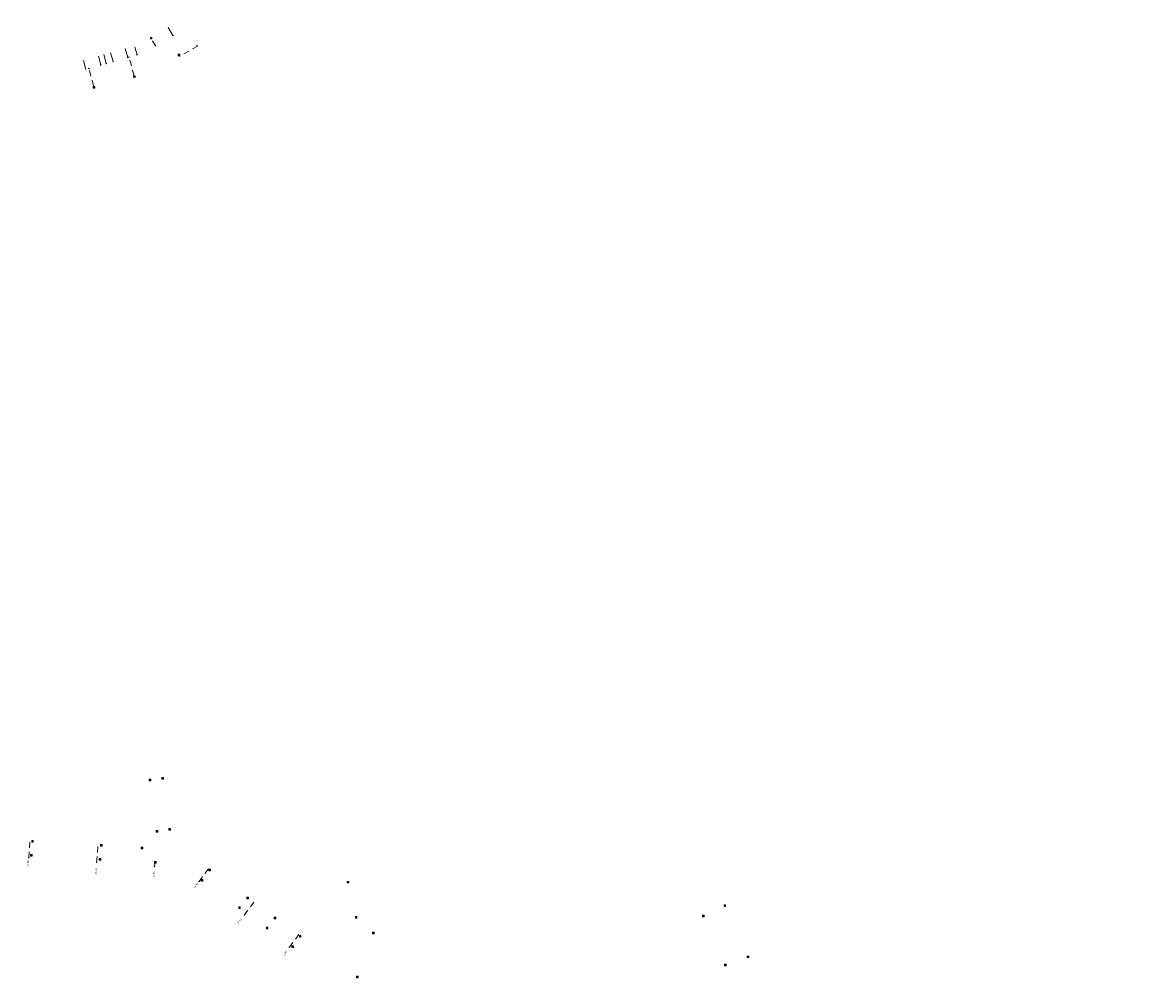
# Model space of a CAD drawing. Header units: inches. Extents: x 0 to 191500, y 0 to 342750.
# Tile 9 of 256: x 185724 to 186211, y 329691 to 330103. Entities that reach past the tile are written whole.
import ezdxf
from ezdxf import colors
from ezdxf.entities.mleader import LeaderData, LeaderLine
from ezdxf.enums import TextEntityAlignment as Align
from ezdxf.math import Vec2, Vec3

# ---------------------------------------------------------------- set-up
doc = ezdxf.new("R2010")
doc.units = ezdxf.units.IN
doc.header["$MEASUREMENT"] = 0
doc.linetypes.add('RI-GWA_HUISAANSLUITING', pattern=[23, 4, -1.8, 2.6, -1.8, 4.6, -1.8, 4.6, -1.8])
doc.linetypes.add('RI-HWA_KOLKAANSLUITING', pattern=[4.3, 2.5, -1.8])
doc.layers.get('0').update_dxf_attribs({"lineweight": 20})
for name, color, linetype, lineweight in [('ECW', 150, 'Continuous', 20), ('N-WE-RI-GWA-MAATVOERING-T25', 30, 'RI-GWA_HUISAANSLUITING', 20), ('N-WE-RI-GWA_HUISAANSLUITING_PVC_160-G', 30, 'RI-GWA_HUISAANSLUITING', 20), ('N-WE-RI-HWA_KOLK-S', 150, 'Continuous', 20), ('N-WE-RI-HWA_KOLKAANSLUITING', 150, 'RI-HWA_KOLKAANSLUITING', 20), ('N-WE-RI-HWA_KOLKAANSLUITING_PVC_160-G', 150, 'RI-HWA_KOLKAANSLUITING', 20), ('N-WE-RI-INLAAT', 7, 'Continuous', 20), ('Tekst algemeen', 7, 'Continuous', 20)]:
    doc.layers.add(name, color=color, linetype=linetype, lineweight=lineweight)
picture_1 = doc.add_image_def('image1.ecw', size_in_pixel=(220000, 285000))

# ---------------------------------------------------------------- blocks, each defined once
blk = doc.blocks.new('A$C2C270354')
h = blk.add_hatch(color=256)
h.dxf.hatch_style = 1
edge = h.paths.add_edge_path()
edge.add_arc((0, 0), 0.1, 0, 360)
blk.add_circle((0, 0), 0.1)

msp = doc.modelspace()

# ---------------------------------------------------------------- linework, layer by layer
at = {"layer": 'N-WE-RI-GWA_HUISAANSLUITING_PVC_160-G'}
for p, q in [((185788.48467, 330097.70413), (185786.45509, 330101.15063)), ((185762.64638, 330086.42236), (185761.44153, 330090.63664)), ((185768.99671, 330088.22085), (185767.78702, 330092.45118)), ((185773.02634, 330089.36154), (185772.09008, 330092.63509)), ((185750.90249, 330083.09782), (185749.74599, 330087.44662)), ((185757.37317, 330084.9301), (185756.24363, 330089.17463)), ((185759.75905, 330085.60524), (185758.55612, 330089.8115))]:
    msp.add_line(p, q, dxfattribs=at)
at = {"layer": 'N-WE-RI-HWA_KOLK-S'}
for p, q in [((185778.74547, 330096.88221), (185778.737, 330096.18581)), ((185778.737, 330096.18581), (185779.44188, 330096.87374)), ((185778.737, 330096.18581), (185779.4334, 330096.17734)), ((185778.74547, 330096.88221), (185779.4334, 330096.17734)), ((185779.44188, 330096.87374), (185778.74547, 330096.88221)), ((185779.4334, 330096.17734), (185779.44188, 330096.87374)), ((185790.78044, 330089.65967), (185790.77196, 330088.96327)), ((185790.77196, 330088.96327), (185791.47684, 330089.6512)), ((185790.77196, 330088.96327), (185791.46837, 330088.9548)), ((185790.78044, 330089.65967), (185791.46837, 330088.9548)), ((185791.47684, 330089.6512), (185790.78044, 330089.65967)), ((185791.46837, 330088.9548), (185791.47684, 330089.6512)), ((185754.0565, 330075.74184), (185754.04802, 330075.04543)), ((185754.04802, 330075.04543), (185754.7529, 330075.73336)), ((185754.0565, 330075.74184), (185754.74443, 330075.03696)), ((185754.7529, 330075.73336), (185754.0565, 330075.74184)), ((185754.74443, 330075.03696), (185754.7529, 330075.73336)), ((185771.45268, 330080.36583), (185771.44421, 330079.66943)), ((185771.44421, 330079.66943), (185772.14908, 330080.35736)), ((185771.44421, 330079.66943), (185772.14061, 330079.66095)), ((185771.45268, 330080.36583), (185772.14061, 330079.66095)), ((185772.14908, 330080.35736), (185771.45268, 330080.36583)), ((185772.14061, 330079.66095), (185772.14908, 330080.35736)), ((185754.04802, 330075.04543), (185754.74443, 330075.03696)), ((185778.22852, 329777.27597), (185778.22703, 329776.57952)), ((185778.22703, 329776.57952), (185778.92497, 329777.27448)), ((185778.22703, 329776.57952), (185778.92348, 329776.57803)), ((185778.22852, 329777.27597), (185778.92348, 329776.57803)), ((185778.92497, 329777.27448), (185778.22852, 329777.27597)), ((185778.92348, 329776.57803), (185778.92497, 329777.27448)), ((185783.66252, 329777.95997), (185783.66103, 329777.26352)), ((185783.66103, 329777.26352), (185784.35897, 329777.95848)), ((185783.66103, 329777.26352), (185784.35748, 329777.26203)), ((185783.66252, 329777.95997), (185784.35748, 329777.26203)), ((185784.35897, 329777.95848), (185783.66252, 329777.95997)), ((185784.35748, 329777.26203), (185784.35897, 329777.95848)), ((185781.24852, 329755.13597), (185781.24703, 329754.43952)), ((185781.24703, 329754.43952), (185781.94497, 329755.13448)), ((185781.24703, 329754.43952), (185781.94348, 329754.43803)), ((185781.24852, 329755.13597), (185781.94348, 329754.43803)), ((185781.94497, 329755.13448), (185781.24852, 329755.13597)), ((185781.94348, 329754.43803), (185781.94497, 329755.13448)), ((185786.67552, 329755.99397), (185786.67403, 329755.29752)), ((185786.67403, 329755.29752), (185787.37197, 329755.99248)), ((185786.67403, 329755.29752), (185787.37048, 329755.29603)), ((185786.67552, 329755.99397), (185787.37048, 329755.29603)), ((185787.37197, 329755.99248), (185786.67552, 329755.99397)), ((185787.37048, 329755.29603), (185787.37197, 329755.99248)), ((185727.61252, 329750.79897), (185727.61103, 329750.10252)), ((185727.61103, 329750.10252), (185728.30897, 329750.79748)), ((185727.61103, 329750.10252), (185728.30748, 329750.10103)), ((185727.61252, 329750.79897), (185728.30748, 329750.10103)), ((185728.30897, 329750.79748), (185727.61252, 329750.79897)), ((185728.30748, 329750.10103), (185728.30897, 329750.79748)), ((185727.06252, 329744.74897), (185727.06103, 329744.05252)), ((185727.06103, 329744.05252), (185727.75897, 329744.74748)), ((185727.06252, 329744.74897), (185727.75748, 329744.05103)), ((185727.75897, 329744.74748), (185727.06252, 329744.74897)), ((185727.75748, 329744.05103), (185727.75897, 329744.74748)), ((185757.31752, 329749.14797), (185757.31603, 329748.45152)), ((185757.31603, 329748.45152), (185758.01397, 329749.14648)), ((185757.31603, 329748.45152), (185758.01248, 329748.45003)), ((185757.31752, 329749.14797), (185758.01248, 329748.45003)), ((185758.01397, 329749.14648), (185757.31752, 329749.14797)), ((185758.01248, 329748.45003), (185758.01397, 329749.14648)), ((185774.82052, 329747.99497), (185774.81903, 329747.29852)), ((185774.81903, 329747.29852), (185775.51697, 329747.99348)), ((185774.81903, 329747.29852), (185775.51548, 329747.29703)), ((185774.82052, 329747.99497), (185775.51548, 329747.29703)), ((185775.51697, 329747.99348), (185774.82052, 329747.99497)), ((185775.51548, 329747.29703), (185775.51697, 329747.99348)), ((185727.06103, 329744.05252), (185727.75748, 329744.05103)), ((185756.63252, 329743.02897), (185756.63103, 329742.33252)), ((185756.63103, 329742.33252), (185757.32897, 329743.02748)), ((185756.63103, 329742.33252), (185757.32748, 329742.33103)), ((185756.63252, 329743.02897), (185757.32748, 329742.33103)), ((185757.32897, 329743.02748), (185756.63252, 329743.02897)), ((185757.32748, 329742.33103), (185757.32897, 329743.02748)), ((185780.53052, 329741.79197), (185780.52903, 329741.09552)), ((185780.52903, 329741.09552), (185781.22697, 329741.79048)), ((185780.52903, 329741.09552), (185781.22548, 329741.09403)), ((185780.53052, 329741.79197), (185781.22548, 329741.09403)), ((185781.22697, 329741.79048), (185780.53052, 329741.79197)), ((185781.22548, 329741.09403), (185781.22697, 329741.79048)), ((185803.89152, 329738.50697), (185803.89003, 329737.81052)), ((185803.89003, 329737.81052), (185804.58797, 329738.50548)), ((185803.89003, 329737.81052), (185804.58648, 329737.80903)), ((185803.89152, 329738.50697), (185804.58648, 329737.80903)), ((185804.58797, 329738.50548), (185803.89152, 329738.50697)), ((185804.58648, 329737.80903), (185804.58797, 329738.50548)), ((185800.69552, 329734.04397), (185800.69403, 329733.34752)), ((185800.69403, 329733.34752), (185801.39197, 329734.04248)), ((185800.69403, 329733.34752), (185801.39048, 329733.34603)), ((185800.69552, 329734.04397), (185801.39048, 329733.34603)), ((185801.39197, 329734.04248), (185800.69552, 329734.04397)), ((185801.39048, 329733.34603), (185801.39197, 329734.04248)), ((185863.56252, 329733.24297), (185863.56103, 329732.54652)), ((185863.56103, 329732.54652), (185864.25897, 329733.24148)), ((185863.56103, 329732.54652), (185864.25748, 329732.54503)), ((185863.56252, 329733.24297), (185864.25748, 329732.54503)), ((185864.25897, 329733.24148), (185863.56252, 329733.24297)), ((185864.25748, 329732.54503), (185864.25897, 329733.24148)), ((185820.34452, 329726.45697), (185820.34303, 329725.76052)), ((185820.34303, 329725.76052), (185821.04097, 329726.45548)), ((185820.34303, 329725.76052), (185821.03948, 329725.75903)), ((185820.34452, 329726.45697), (185821.03948, 329725.75903)), ((185821.04097, 329726.45548), (185820.34452, 329726.45697)), ((185821.03948, 329725.75903), (185821.04097, 329726.45548)), ((185816.80152, 329722.27097), (185816.80003, 329721.57452)), ((185816.80003, 329721.57452), (185817.49797, 329722.26948)), ((185816.80003, 329721.57452), (185817.49648, 329721.57303)), ((185816.80152, 329722.27097), (185817.49648, 329721.57303)), ((185817.49797, 329722.26948), (185816.80152, 329722.27097)), ((185817.49648, 329721.57303), (185817.49797, 329722.26948)), ((186025.91252, 329723.08897), (186025.91103, 329722.39252)), ((186025.91103, 329722.39252), (186026.60897, 329723.08748)), ((186025.91103, 329722.39252), (186026.60748, 329722.39103)), ((186025.91252, 329723.08897), (186026.60748, 329722.39103)), ((186026.60897, 329723.08748), (186025.91252, 329723.08897)), ((186026.60748, 329722.39103), (186026.60897, 329723.08748)), ((185832.12052, 329717.82097), (185832.11903, 329717.12452)), ((185832.11903, 329717.12452), (185832.81697, 329717.81948)), ((185832.11903, 329717.12452), (185832.81548, 329717.12303)), ((185832.12052, 329717.82097), (185832.81548, 329717.12303)), ((185832.81697, 329717.81948), (185832.12052, 329717.82097)), ((185832.81548, 329717.12303), (185832.81697, 329717.81948)), ((185867.06852, 329718.07197), (185867.06703, 329717.37552)), ((185867.06703, 329717.37552), (185867.76497, 329718.07048)), ((185867.06703, 329717.37552), (185867.76348, 329717.37403)), ((185867.06852, 329718.07197), (185867.76348, 329717.37403)), ((185867.76497, 329718.07048), (185867.06852, 329718.07197)), ((185867.76348, 329717.37403), (185867.76497, 329718.07048)), ((186016.64252, 329718.67897), (186016.64103, 329717.98252)), ((186016.64103, 329717.98252), (186017.33897, 329718.67748)), ((186016.64103, 329717.98252), (186017.33748, 329717.98103)), ((186016.64252, 329718.67897), (186017.33748, 329717.98103)), ((186017.33897, 329718.67748), (186016.64252, 329718.67897)), ((186017.33748, 329717.98103), (186017.33897, 329718.67748)), ((185828.71952, 329713.49297), (185828.71803, 329712.79652)), ((185828.71803, 329712.79652), (185829.41597, 329713.49148)), ((185828.71803, 329712.79652), (185829.41448, 329712.79503)), ((185828.71952, 329713.49297), (185829.41448, 329712.79503)), ((185829.41597, 329713.49148), (185828.71952, 329713.49297)), ((185829.41448, 329712.79503), (185829.41597, 329713.49148)), ((185874.48252, 329711.34897), (185874.48103, 329710.65252)), ((185874.48103, 329710.65252), (185875.17897, 329711.34748)), ((185874.48103, 329710.65252), (185875.17748, 329710.65103)), ((185874.48252, 329711.34897), (185875.17748, 329710.65103)), ((185875.17897, 329711.34748), (185874.48252, 329711.34897)), ((185875.17748, 329710.65103), (185875.17897, 329711.34748)), ((185842.94052, 329709.93997), (185842.93903, 329709.24352)), ((185842.93903, 329709.24352), (185843.63697, 329709.93848)), ((185842.93903, 329709.24352), (185843.63548, 329709.24203)), ((185842.94052, 329709.93997), (185843.63548, 329709.24203)), ((185843.63697, 329709.93848), (185842.94052, 329709.93997)), ((185843.63548, 329709.24203), (185843.63697, 329709.93848)), ((185839.73952, 329705.40897), (185839.73803, 329704.71252)), ((185839.73803, 329704.71252), (185840.43597, 329705.40748)), ((185839.73803, 329704.71252), (185840.43448, 329704.71103)), ((185839.73952, 329705.40897), (185840.43448, 329704.71103)), ((185840.43597, 329705.40748), (185839.73952, 329705.40897)), ((185840.43448, 329704.71103), (185840.43597, 329705.40748)), ((186035.85252, 329701.07897), (186035.85103, 329700.38252)), ((186035.85103, 329700.38252), (186036.54897, 329701.07748)), ((186035.85252, 329701.07897), (186036.54748, 329700.38103)), ((186036.54897, 329701.07748), (186035.85252, 329701.07897)), ((186036.54748, 329700.38103), (186036.54897, 329701.07748)), ((186026.16252, 329697.53897), (186026.16103, 329696.84252)), ((186026.16103, 329696.84252), (186026.85897, 329697.53748)), ((186026.16103, 329696.84252), (186026.85748, 329696.84103)), ((186026.16252, 329697.53897), (186026.85748, 329696.84103)), ((186026.85897, 329697.53748), (186026.16252, 329697.53897)), ((186026.85748, 329696.84103), (186026.85897, 329697.53748)), ((186035.85103, 329700.38252), (186036.54748, 329700.38103)), ((185867.59252, 329692.36897), (185867.59103, 329691.67252)), ((185867.59103, 329691.67252), (185868.28897, 329692.36748)), ((185867.59103, 329691.67252), (185868.28748, 329691.67103)), ((185867.59252, 329692.36897), (185868.28748, 329691.67103)), ((185868.28897, 329692.36748), (185867.59252, 329692.36897)), ((185868.28748, 329691.67103), (185868.28897, 329692.36748))]:
    msp.add_line(p, q, dxfattribs=at)
at = {"layer": 'N-WE-RI-HWA_KOLKAANSLUITING'}
for p, q in [((185726.354, 329743.41), (185726.91, 329751.583)), ((185755.56, 329741.433), (185756.215, 329749.793)), ((185780.5, 329739.693), (185780.616, 329741.252)), ((185799.714, 329733.162), (185804.292, 329739.404)), ((185819.309, 329718.768), (185824.251, 329725.476)), ((185838.665, 329704.898), (185843.515, 329711.51))]:
    msp.add_line(p, q, dxfattribs=at)
at = {"layer": 'N-WE-RI-HWA_KOLKAANSLUITING_PVC_160-G'}
for p, q in [((185780.92755, 330093.2366), (185779.24705, 330096.09058)), ((185799.02434, 330093.12534), (185791.41179, 330088.71537)), ((185799.02434, 330093.12534), (185798.81201, 330093.49248)), ((185771.68101, 330080.44957), (185769.57137, 330088.3831)), ((185791.41179, 330088.71537), (185791.29872, 330088.90851)), ((185754.24723, 330075.96596), (185752.24938, 330083.47935)), ((185754.40046, 330075.3894), (185754.24723, 330075.96596)), ((185771.79665, 330080.01339), (185771.68101, 330080.44957))]:
    msp.add_line(p, q, dxfattribs=at)

# ---------------------------------------------------------------- block references
at = {"layer": 'N-WE-RI-INLAAT'}
for p, rotation in [((185788.48467, 330097.70413), 359.4896959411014), ((185780.92755, 330093.2366), 359.4896959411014), ((185759.75905, 330085.60524), 359.4896959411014), ((185762.64638, 330086.42236), 359.4896959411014), ((185768.99671, 330088.22085), 359.4896959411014), ((185769.57137, 330088.3831), 359.4896959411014), ((185773.02634, 330089.36154), 359.4896959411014), ((185752.24938, 330083.47935), 359.4896959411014), ((185757.37317, 330084.9301), 359.4896959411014), ((185726.354, 329743.41), 0.06357443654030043), ((185755.56, 329741.433), 0.06357443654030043), ((185780.5, 329739.693), 0.06357443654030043), ((185799.714, 329733.162), 0.06357443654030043), ((185819.309, 329718.768), 0.06357443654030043), ((185838.665, 329704.898), 0.06357443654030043)]:
    msp.add_blockref('A$C2C270354', p, dxfattribs=dict(at, rotation=rotation))

# ---------------------------------------------------------------- texts
at = {"layer": 'N-WE-RI-GWA-MAATVOERING-T25'}
for s, height, rotation, oblique, p in [('22.00', 0.750093, 85.7557742, 0.0373104, (185725.977, 329741.002)), ('36.50', 0.750411, 86.4964684, 0.0108871, (185755.361, 329737.59)), ('11.50', 0.750291, 86.6023834, 359.9643598, (185780.287, 329736.366)), ('27.60', 0.750031, 54.5733365, 0.0222112, (185817.085, 329716.116)), ('3.80', 0.749928, 54.869018, 0.0425515, (185836.721, 329702.149))]:
    msp.add_text(s, height=height, rotation=rotation, dxfattribs=dict(at, oblique=oblique)).set_placement(p, align=Align.MIDDLE_CENTER)
msp.add_text('19.70', height=0.75, rotation=53.1301024, dxfattribs=at).set_placement((185798.275, 329731.44), align=Align.MIDDLE_CENTER)

# ---------------------------------------------------------------- pictures from other files: only their frames are drawn
at = {"layer": 'ECW'}
image = msp.add_image(picture_1, insert=(180500, 328500), size_in_units=(11000, 14250), dxfattribs=at)
image.dxf.flags = 7

# ---------------------------------------------------------------- leaders
at = {"layer": 'Tekst algemeen'}
ml = msp.add_multileader_mtext('Standard', dxfattribs=at)
ml.set_content('Grindkoffer', color=256)
ml.set_leader_properties()
ml.build(insert=Vec2(0, 0))
ml.multileader.update_dxf_attribs({"text_right_attachment_type": 6, "dogleg_length": 0.2, "arrow_head_size": 5})
ctx = ml.context
ctx.base_point, ctx.char_height, ctx.arrow_head_size, ctx.landing_gap_size, ctx.plane_origin, ctx.plane_x_axis, ctx.plane_y_axis = Vec3(185789.34017, 332982.33236), 0.5, 5, 0.2, Vec3(185787.00548, 332984.05412), Vec3(0.995206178, 0.097799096), Vec3(-0.097799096, 0.995206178)
ctx.right_attachment = 6
notes = []
notes.append((ctx, [(0, (0, 0, 0), (0, 0), (1, 0), 1, [])]))
ctx.mtext.insert, ctx.mtext.text_direction, ctx.mtext.rotation, ctx.mtext.flow_direction = Vec3(185789.51476, 332982.60072), Vec3(0.995206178, 0.097799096), 0.097955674, 5
for ctx, leaders in notes:
    for number, flags, end, landing, length, lines in leaders:
        leader = LeaderData()
        leader.index, (leader.has_last_leader_line, leader.has_dogleg_vector, leader.attachment_direction) = number, flags
        leader.last_leader_point, leader.dogleg_vector, leader.dogleg_length = Vec3(end), Vec3(landing), length
        for number, points, colour, breaks in lines:
            line = LeaderLine()
            line.index, line.vertices, line.color, line.breaks = number, Vec3.list(points), colors.encode_raw_color(colour), breaks
            leader.lines.append(line)
        ctx.leaders.append(leader)

doc.saveas('drawing.dxf')
